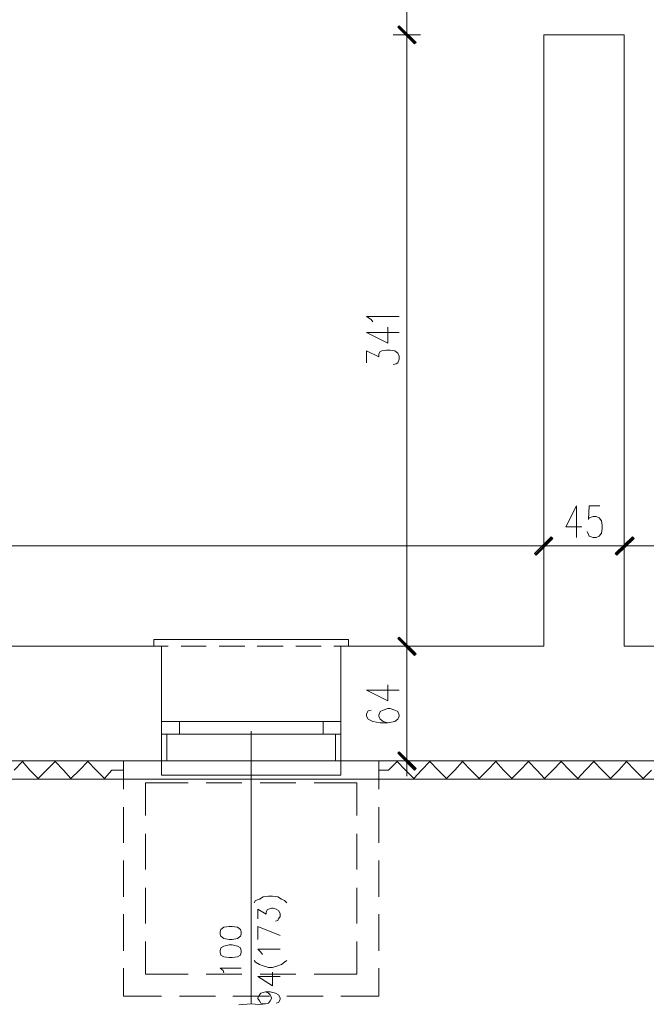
# Model space of a CAD drawing. Header units: inches. Extents: x 1504 to 12593, y -807 to 3183.
# Tile 7 of 256: x 2495 to 2844, y -465 to 83. Entities that reach past the tile are written whole.
import ezdxf

# ---------------------------------------------------------------- set-up
doc = ezdxf.new("R2010")
doc.units = ezdxf.units.IN
doc.header["$MEASUREMENT"] = 0
for name, color, linetype in [('at_Entity', 7, 'Continuous'), ('at_Rect', 7, 'Continuous'), ('at_Solid', 7, 'Continuous')]:
    doc.layers.add(name, color=color, linetype=linetype)

msp = doc.modelspace()

# ---------------------------------------------------------------- hatches: boundary and pattern name
at = {"layer": 'at_Solid', "lineweight": 15}
for points in [[(2715.73, 70.28), (2705.58, 78.73), (2706.42, 79.58)], [(2706.42, 79.58), (2705.58, 78.73), (2715.73, 70.28)], [(2714.9, 69.44), (2715.73, 70.28), (2705.58, 78.73)], [(2705.58, 78.73), (2715.73, 70.28), (2714.9, 69.44)], [(2790.93, -204.7), (2782.45, -214.84), (2781.62, -213.99)], [(2781.62, -213.99), (2782.45, -214.84), (2790.93, -204.7)], [(2791.77, -205.55), (2790.93, -204.7), (2782.45, -214.84)], [(2782.45, -214.84), (2790.93, -204.7), (2791.77, -205.55)], [(2836.12, -204.7), (2827.25, -214.84), (2826.41, -213.99)], [(2826.41, -213.99), (2827.25, -214.84), (2836.12, -204.7)], [(2836.51, -205.55), (2836.12, -204.7), (2827.25, -214.84)], [(2827.25, -214.84), (2836.12, -204.7), (2836.96, -205.55)], [(2715.73, -269.75), (2705.58, -261.3), (2706.42, -260.46)], [(2706.42, -260.46), (2705.58, -261.3), (2715.73, -269.75)], [(2714.9, -270.59), (2715.73, -269.75), (2705.58, -261.3)], [(2705.58, -261.3), (2715.73, -269.75), (2714.9, -270.59)], [(2715.73, -333.53), (2705.58, -325.08), (2706.42, -324.24)], [(2714.9, -334.38), (2715.73, -333.53), (2705.58, -325.08)]]:
    msp.add_hatch(color=7, dxfattribs=at).paths.add_polyline_path(points)

# ---------------------------------------------------------------- linework, layer by layer
at = {"layer": 'at_Entity', "color": 7, "lineweight": 15}
for p, q in [((2710.66, 189.82), (2710.66, 80)), ((2710.66, 82.95), (2710.66, 66.48)), ((2710.66, 66.48), (2710.66, 82.95)), ((2705.58, 78.73), (2706.42, 79.58)), ((2706.42, 79.58), (2705.58, 78.73)), ((2715.73, 70.28), (2705.58, 78.73)), ((2705.58, 78.73), (2714.9, 69.44)), ((2715.73, 70.28), (2705.58, 78.73)), ((2705.58, 78.73), (2715.73, 70.28)), ((2705.58, 78.73), (2715.73, 70.28)), ((2714.9, 69.44), (2705.58, 78.73)), ((2706.03, 79.15), (2715.29, 69.86)), ((2715.29, 69.86), (2706.03, 79.15)), ((2706.42, 79.58), (2715.73, 70.28)), ((2715.73, 70.28), (2706.42, 79.58)), ((2718.24, 74.51), (2703.07, 74.51)), ((2703.07, 74.51), (2718.24, 74.51)), ((2786.69, 74.51), (2786.69, -265.52)), ((2786.69, 74.51), (2831.49, 74.51)), ((2831.49, 74.51), (2831.49, -265.52)), ((2710.66, 69.02), (2710.66, -260.03)), ((2714.9, 69.44), (2715.73, 70.28)), ((2715.73, 70.28), (2714.9, 69.44)), ((2690.8, -83.89), (2688.29, -82.21)), ((2688.29, -82.21), (2706.42, -82.21)), ((2691.63, -85.16), (2690.8, -83.89)), ((2688.29, -91.08), (2700.11, -96.99)), ((2688.29, -91.08), (2706.42, -91.08)), ((2700.11, -96.99), (2700.11, -88.11)), ((2688.29, -107.97), (2688.29, -101.21)), ((2688.29, -101.21), (2695.04, -104.59)), ((2695.04, -102.9), (2695.87, -101.64)), ((2695.04, -104.59), (2695.04, -102.9)), ((2695.87, -101.64), (2696.71, -101.21)), ((2696.71, -101.21), (2699.28, -100.79)), ((2699.28, -100.79), (2701.4, -100.79)), ((2701.4, -100.79), (2703.91, -101.21)), ((2703.91, -101.21), (2705.58, -102.48)), ((2705.58, -102.48), (2706.42, -104.17)), ((2704.74, -108.39), (2703.07, -108.82)), ((2705.58, -107.97), (2704.74, -108.39)), ((2706.42, -105.86), (2705.58, -107.97)), ((2706.42, -104.17), (2706.42, -105.86)), ((2804.88, -187.38), (2798.97, -199.21)), ((2804.88, -187.38), (2804.88, -205.12)), ((2812.02, -187.38), (2811.63, -194.99)), ((2817.94, -187.38), (2812.02, -187.38)), ((2811.63, -194.99), (2812.02, -194.14)), ((2812.02, -194.14), (2814.14, -193.3)), ((2814.14, -193.3), (2815.82, -193.3)), ((2815.82, -193.3), (2817.54, -194.14)), ((2817.54, -194.14), (2818.77, -195.83)), ((2818.77, -195.83), (2819.22, -198.37)), ((2786.69, -202.17), (2786.69, -217.37)), ((2786.69, -217.37), (2786.69, -202.17)), ((2798.97, -199.21), (2807.84, -199.21)), ((2811.63, -203.43), (2810.79, -201.74)), ((2818.77, -202.59), (2817.54, -204.28)), ((2819.22, -200.05), (2818.77, -202.59)), ((2819.22, -198.37), (2819.22, -200.05)), ((2831.49, -202.17), (2831.49, -217.37)), ((2831.49, -217.37), (2831.49, -202.17)), ((2781.62, -213.99), (2790.93, -204.7)), ((2790.93, -204.7), (2781.62, -213.99)), ((2782.06, -214.42), (2791.32, -205.12)), ((2791.32, -205.12), (2782.06, -214.42)), ((2790.93, -204.7), (2782.45, -214.84)), ((2790.93, -204.7), (2782.45, -214.84)), ((2782.45, -214.84), (2790.93, -204.7)), ((2782.45, -214.84), (2790.93, -204.7)), ((2782.45, -214.84), (2791.77, -205.55)), ((2791.77, -205.55), (2782.45, -214.84)), ((2791.77, -205.55), (2790.93, -204.7)), ((2790.93, -204.7), (2791.77, -205.55)), ((2812.02, -204.28), (2811.63, -203.43)), ((2814.14, -205.12), (2812.02, -204.28)), ((2815.82, -205.12), (2814.14, -205.12)), ((2817.54, -204.28), (2815.82, -205.12)), ((2826.41, -213.99), (2836.12, -204.7)), ((2836.12, -204.7), (2826.41, -213.99)), ((2826.81, -214.42), (2836.12, -205.12)), ((2836.51, -205.12), (2826.81, -214.42)), ((2836.12, -204.7), (2827.25, -214.84)), ((2836.12, -204.7), (2827.25, -214.84)), ((2827.25, -214.84), (2836.12, -204.7)), ((2827.25, -214.84), (2836.12, -204.7)), ((2827.25, -214.84), (2836.51, -205.55)), ((2836.96, -205.55), (2827.25, -214.84)), ((2836.51, -205.55), (2836.12, -204.7)), ((2836.12, -204.7), (2836.96, -205.55)), ((2038.19, -209.77), (2781.23, -209.77)), ((2778.66, -209.77), (2795.12, -209.77)), ((2795.12, -209.77), (2778.66, -209.77)), ((2792.16, -209.77), (2825.97, -209.77)), ((2823.46, -209.77), (2839.92, -209.77)), ((2839.92, -209.77), (2823.46, -209.77)), ((2926.94, -209.77), (2837.41, -209.77)), ((2782.45, -214.84), (2781.62, -213.99)), ((2781.62, -213.99), (2782.45, -214.84)), ((2827.25, -214.84), (2826.41, -213.99)), ((2826.41, -213.99), (2827.25, -214.84)), ((2678.13, -261.72), (2570.02, -261.72)), ((2570.02, -261.72), (2570.02, -265.52)), ((2678.13, -265.52), (2678.13, -261.72)), ((2705.58, -261.3), (2706.42, -260.46)), ((2706.42, -260.46), (2705.58, -261.3)), ((2715.73, -269.75), (2705.58, -261.3)), ((2705.58, -261.3), (2714.9, -270.59)), ((2715.73, -269.75), (2705.58, -261.3)), ((2705.58, -261.3), (2715.73, -269.75)), ((2705.58, -261.3), (2715.73, -269.75)), ((2714.9, -270.59), (2705.58, -261.3)), ((2706.03, -260.88), (2715.29, -270.17)), ((2715.29, -270.17), (2706.03, -260.88)), ((2706.42, -260.46), (2715.73, -269.75)), ((2715.73, -269.75), (2706.42, -260.46)), ((2710.66, -257.5), (2710.66, -273.98)), ((2710.66, -273.98), (2710.66, -257.5)), ((2574.26, -265.52), (2240.98, -265.52)), ((2578.05, -265.52), (2570.02, -265.52)), ((2574.26, -265.52), (2574.26, -329.31)), ((2574.26, -314.52), (2574.26, -265.52)), ((2599.14, -265.52), (2585.19, -265.52)), ((2620.67, -265.52), (2606.33, -265.52)), ((2641.81, -265.52), (2627.48, -265.52)), ((2662.96, -265.52), (2649.01, -265.52)), ((2678.13, -265.52), (2670.1, -265.52)), ((2786.69, -265.52), (2673.89, -265.52)), ((2673.89, -265.52), (2673.89, -329.31)), ((2673.89, -314.52), (2673.89, -265.52)), ((2718.24, -265.52), (2703.07, -265.52)), ((2703.07, -265.52), (2718.24, -265.52)), ((2932.41, -265.52), (2831.49, -265.52)), ((2710.66, -271.02), (2710.66, -323.82)), ((2714.9, -270.59), (2715.73, -269.75)), ((2715.73, -269.75), (2714.9, -270.59)), ((2688.29, -290.03), (2700.11, -295.94)), ((2688.29, -290.03), (2706.42, -290.03)), ((2700.11, -295.94), (2700.11, -287.07)), ((2690.8, -301.01), (2689.12, -301.43)), ((2697.55, -301.01), (2695.87, -301.85)), ((2700.11, -300.16), (2697.55, -301.01)), ((2701.4, -300.16), (2700.11, -300.16)), ((2703.91, -301.01), (2701.4, -300.16)), ((2705.58, -301.85), (2703.91, -301.01)), ((2689.12, -301.43), (2688.29, -303.12)), ((2688.29, -303.12), (2688.29, -304.39)), ((2688.29, -304.39), (2689.12, -306.08)), ((2689.12, -306.08), (2691.63, -307.34)), ((2695.87, -301.85), (2695.04, -303.96)), ((2695.04, -303.96), (2695.04, -304.39)), ((2695.04, -304.39), (2695.87, -306.08)), ((2695.87, -306.08), (2697.55, -307.34)), ((2703.91, -307.34), (2705.58, -306.08)), ((2706.42, -303.96), (2705.58, -301.85)), ((2705.58, -306.08), (2706.42, -304.39)), ((2706.42, -304.39), (2706.42, -303.96)), ((2664.19, -307.34), (2584.35, -307.34)), ((2691.63, -307.34), (2695.87, -308.19)), ((2695.87, -308.19), (2700.11, -308.19)), ((2697.55, -307.34), (2700.11, -308.19)), ((2700.11, -308.19), (2703.91, -307.34)), ((2577.21, -314.52), (2577.21, -329.31)), ((2664.19, -314.52), (2584.35, -314.52)), ((2624.07, -312.84), (2624.07, -464.48)), ((2670.94, -314.52), (2670.94, -329.31)), ((2710.66, -321.28), (2710.66, -337.76)), ((2705.58, -325.08), (2706.42, -324.24)), ((2715.73, -333.53), (2705.58, -325.08)), ((2705.58, -325.08), (2714.9, -334.38)), ((2715.73, -333.53), (2705.58, -325.08)), ((2706.03, -324.66), (2715.29, -333.95)), ((2706.42, -324.24), (2715.73, -333.53)), ((1981.63, -329.31), (2865.69, -329.31)), ((2492.3, -334.38), (2496.93, -329.73)), ((2496.93, -329.73), (2501.17, -334.38)), ((2510.43, -334.38), (2515.12, -329.73)), ((2515.12, -329.73), (2519.75, -334.38)), ((2528.62, -334.38), (2533.25, -329.73)), ((2533.25, -329.73), (2537.88, -334.38)), ((2553.11, -329.31), (2574.26, -329.31)), ((2553.11, -344.94), (2553.11, -329.31)), ((2574.26, -329.31), (2574.26, -337.33)), ((2588.59, -329.31), (2574.26, -329.31)), ((2584.35, -329.31), (2604.21, -329.31)), ((2610.13, -329.31), (2595.79, -329.31)), ((2613.92, -329.31), (2634.23, -329.31)), ((2631.27, -329.31), (2616.88, -329.31)), ((2652.36, -329.31), (2638.41, -329.31)), ((2643.93, -329.31), (2664.19, -329.31)), ((2673.89, -329.31), (2659.55, -329.31)), ((2673.89, -337.33), (2673.89, -329.31)), ((2673.89, -329.31), (2695.04, -329.31)), ((2695.04, -329.31), (2695.04, -344.94)), ((2700.5, -334.38), (2705.19, -329.73)), ((2718.24, -329.31), (2703.07, -329.31)), ((2705.19, -329.73), (2709.82, -334.38)), ((2714.9, -334.38), (2715.73, -333.53)), ((2718.69, -334.38), (2723.32, -329.73)), ((2723.32, -329.73), (2728.01, -334.38)), ((2737.27, -334.38), (2741.51, -329.73)), ((2741.51, -329.73), (2746.14, -334.38)), ((2755.45, -334.38), (2760.08, -329.73)), ((2760.08, -329.73), (2764.32, -334.38)), ((2773.58, -334.38), (2778.27, -329.73)), ((2778.27, -329.73), (2782.9, -334.38)), ((2791.77, -334.38), (2796.4, -329.73)), ((2796.4, -329.73), (2801.03, -334.38)), ((2809.9, -334.38), (2814.59, -329.73)), ((2814.59, -329.73), (2819.22, -334.38)), ((2828.53, -334.38), (2832.72, -329.73)), ((2832.72, -329.73), (2837.41, -334.38)), ((2266.7, -339.45), (2875.4, -339.45)), ((2505.8, -339.02), (2501.17, -334.38)), ((2510.43, -334.38), (2505.8, -339.02)), ((2523.94, -339.02), (2519.75, -334.38)), ((2528.62, -334.38), (2523.94, -339.02)), ((2542.57, -339.02), (2537.88, -334.38)), ((2546.75, -334.38), (2542.57, -339.02)), ((2546.75, -334.38), (2553.11, -334.38)), ((2574.26, -337.33), (2673.89, -337.33)), ((2695.04, -334.38), (2700.5, -334.38)), ((2714.45, -339.02), (2709.82, -334.38)), ((2718.69, -334.38), (2714.45, -339.02)), ((2732.64, -339.02), (2728.01, -334.38)), ((2737.27, -334.38), (2732.64, -339.02)), ((2750.77, -339.02), (2746.14, -334.38)), ((2755.45, -334.38), (2750.77, -339.02)), ((2768.95, -339.02), (2764.32, -334.38)), ((2773.58, -334.38), (2768.95, -339.02)), ((2787.14, -339.02), (2782.9, -334.38)), ((2791.77, -334.38), (2787.14, -339.02)), ((2805.72, -339.02), (2801.03, -334.38)), ((2809.9, -334.38), (2805.72, -339.02)), ((2823.85, -339.02), (2819.22, -334.38)), ((2828.53, -334.38), (2823.85, -339.02)), ((2842.04, -339.02), (2837.41, -334.38)), ((2846.67, -334.38), (2842.04, -339.02)), ((2565.39, -341.56), (2589.04, -341.56)), ((2565.39, -359.72), (2565.39, -341.56)), ((2599.14, -341.56), (2619, -341.56)), ((2629.15, -341.56), (2649.01, -341.56)), ((2659.11, -341.56), (2682.76, -341.56)), ((2682.76, -341.56), (2682.76, -359.72)), ((2553.11, -374.93), (2553.11, -355.07)), ((2695.04, -355.07), (2695.04, -374.93)), ((2565.39, -389.71), (2565.39, -369.86)), ((2682.76, -369.86), (2682.76, -389.71)), ((2553.11, -404.92), (2553.11, -384.64)), ((2695.04, -384.64), (2695.04, -404.92)), ((2565.39, -419.7), (2565.39, -399.85)), ((2628.7, -406.19), (2630.82, -404.92)), ((2630.82, -404.92), (2633.78, -404.5)), ((2633.78, -404.5), (2635.9, -404.5)), ((2635.9, -404.5), (2638.86, -404.92)), ((2638.86, -404.92), (2640.98, -406.19)), ((2682.76, -399.85), (2682.76, -419.7)), ((2625.75, -408.3), (2626.58, -407.03)), ((2626.58, -407.03), (2628.7, -406.19)), ((2640.98, -406.19), (2642.65, -407.03)), ((2642.65, -407.03), (2643.93, -408.3)), ((2553.11, -434.91), (2553.11, -414.63)), ((2627.87, -417.17), (2627.87, -411.68)), ((2627.87, -411.68), (2632.5, -414.63)), ((2632.5, -413.37), (2632.94, -412.1)), ((2632.5, -414.63), (2632.5, -413.37)), ((2632.94, -412.1), (2633.78, -411.68)), ((2633.78, -411.68), (2635.45, -411.25)), ((2635.45, -411.25), (2636.35, -411.25)), ((2636.35, -411.25), (2638.02, -411.68)), ((2638.02, -411.68), (2639.3, -412.52)), ((2639.3, -412.52), (2640.14, -414.21)), ((2640.14, -415.9), (2639.3, -417.17)), ((2640.14, -414.21), (2640.14, -415.9)), ((2695.04, -414.63), (2695.04, -434.91)), ((2611.8, -421.39), (2608.84, -421.81)), ((2613.53, -421.39), (2611.8, -421.39)), ((2616.49, -421.81), (2613.53, -421.39)), ((2627.87, -428.57), (2627.87, -421.39)), ((2627.87, -421.39), (2640.14, -426.46)), ((2638.86, -418.01), (2637.57, -418.43)), ((2639.3, -417.17), (2638.86, -418.01)), ((2607.17, -423.08), (2606.78, -424.35)), ((2606.78, -424.35), (2606.78, -425.62)), ((2606.78, -425.62), (2607.17, -426.88)), ((2608.84, -421.81), (2607.17, -423.08)), ((2607.17, -426.88), (2608.84, -428.15)), ((2618.16, -423.08), (2616.49, -421.81)), ((2616.49, -428.15), (2618.16, -426.88)), ((2618.61, -424.35), (2618.16, -423.08)), ((2618.16, -426.88), (2618.61, -425.62)), ((2618.61, -425.62), (2618.61, -424.35)), ((2565.39, -448), (2565.39, -429.84)), ((2608.84, -432.38), (2607.17, -433.22)), ((2608.84, -428.15), (2611.8, -428.57)), ((2611.8, -431.53), (2608.84, -432.38)), ((2611.8, -428.57), (2613.53, -428.57)), ((2613.53, -431.53), (2611.8, -431.53)), ((2613.53, -428.57), (2616.49, -428.15)), ((2616.49, -432.38), (2613.53, -431.53)), ((2618.16, -433.22), (2616.49, -432.38)), ((2682.76, -429.84), (2682.76, -448)), ((2607.17, -433.22), (2606.78, -434.91)), ((2606.78, -434.91), (2606.78, -435.75)), ((2606.78, -435.75), (2607.17, -437.44)), ((2607.17, -437.44), (2608.84, -438.29)), ((2616.49, -438.29), (2618.16, -437.44)), ((2618.61, -434.91), (2618.16, -433.22)), ((2618.16, -437.44), (2618.61, -435.75)), ((2618.61, -435.75), (2618.61, -434.91)), ((2629.54, -435.75), (2627.87, -434.06)), ((2627.87, -434.06), (2640.14, -434.06)), ((2630.43, -437.02), (2629.54, -435.75)), ((2608.84, -438.29), (2611.8, -438.71)), ((2611.8, -438.71), (2613.53, -438.71)), ((2613.53, -438.71), (2616.49, -438.29)), ((2625.75, -440.4), (2626.58, -441.24)), ((2626.58, -441.24), (2628.7, -442.51)), ((2628.7, -442.51), (2630.82, -443.36)), ((2630.82, -443.36), (2633.78, -444.2)), ((2635.9, -444.2), (2638.86, -443.36)), ((2638.86, -443.36), (2640.98, -442.51)), ((2640.98, -442.51), (2642.65, -441.24)), ((2642.65, -441.24), (2643.93, -440.4)), ((2553.11, -460.25), (2553.11, -444.62)), ((2589.04, -448), (2565.39, -448)), ((2619, -448), (2599.14, -448)), ((2608.45, -445.89), (2606.78, -444.62)), ((2606.78, -444.62), (2618.61, -444.62)), ((2608.84, -447.16), (2608.45, -445.89)), ((2649.01, -448), (2629.15, -448)), ((2633.78, -444.2), (2635.9, -444.2)), ((2635.9, -454.34), (2635.9, -446.74)), ((2682.76, -448), (2659.11, -448)), ((2695.04, -444.62), (2695.04, -460.25)), ((2627.87, -449.27), (2635.9, -454.34)), ((2627.87, -449.27), (2640.14, -449.27)), ((2627.87, -461.1), (2628.7, -459.41)), ((2628.7, -459.41), (2629.54, -458.56)), ((2629.54, -458.56), (2632.11, -457.72)), ((2632.11, -457.72), (2633.78, -458.56)), ((2632.11, -457.72), (2634.62, -457.72)), ((2633.78, -458.56), (2634.62, -459.41)), ((2634.62, -457.72), (2637.57, -458.56)), ((2634.62, -459.41), (2635.45, -461.1)), ((2637.57, -458.56), (2639.3, -459.41)), ((2639.3, -459.41), (2640.14, -461.1)), ((2574.26, -460.25), (2553.11, -460.25)), ((2604.21, -460.25), (2584.35, -460.25)), ((2634.23, -460.25), (2613.92, -460.25)), ((2624.07, -464.48), (2617.32, -464.9)), ((2630.82, -464.9), (2624.07, -464.48)), ((2627.87, -461.52), (2627.87, -461.1)), ((2628.7, -462.79), (2627.87, -461.52)), ((2629.54, -464.05), (2628.7, -462.79)), ((2631.27, -464.48), (2629.54, -464.05)), ((2632.11, -464.48), (2631.27, -464.48)), ((2633.78, -464.05), (2632.11, -464.48)), ((2634.62, -462.79), (2633.78, -464.05)), ((2635.45, -461.52), (2634.62, -462.79)), ((2635.45, -461.1), (2635.45, -461.52)), ((2639.3, -463.63), (2638.02, -464.05)), ((2640.14, -461.94), (2639.3, -463.63)), ((2640.14, -461.1), (2640.14, -461.94)), ((2664.19, -460.25), (2643.93, -460.25)), ((2695.04, -460.25), (2673.89, -460.25))]:
    msp.add_line(p, q, dxfattribs=at)
at = {"layer": 'at_Rect', "color": 7, "lineweight": 15}
for p, q in [((2574.22, -307.34), (2584.35, -307.34)), ((2574.22, -307.34), (2574.22, -314.52)), ((2584.35, -314.52), (2584.35, -307.34)), ((2664.18, -307.34), (2673.89, -307.34)), ((2664.18, -307.34), (2664.18, -314.52)), ((2673.89, -314.52), (2673.89, -307.34)), ((2584.35, -314.52), (2574.22, -314.52)), ((2673.89, -314.52), (2664.18, -314.52))]:
    msp.add_line(p, q, dxfattribs=at)

doc.saveas('drawing.dxf')
